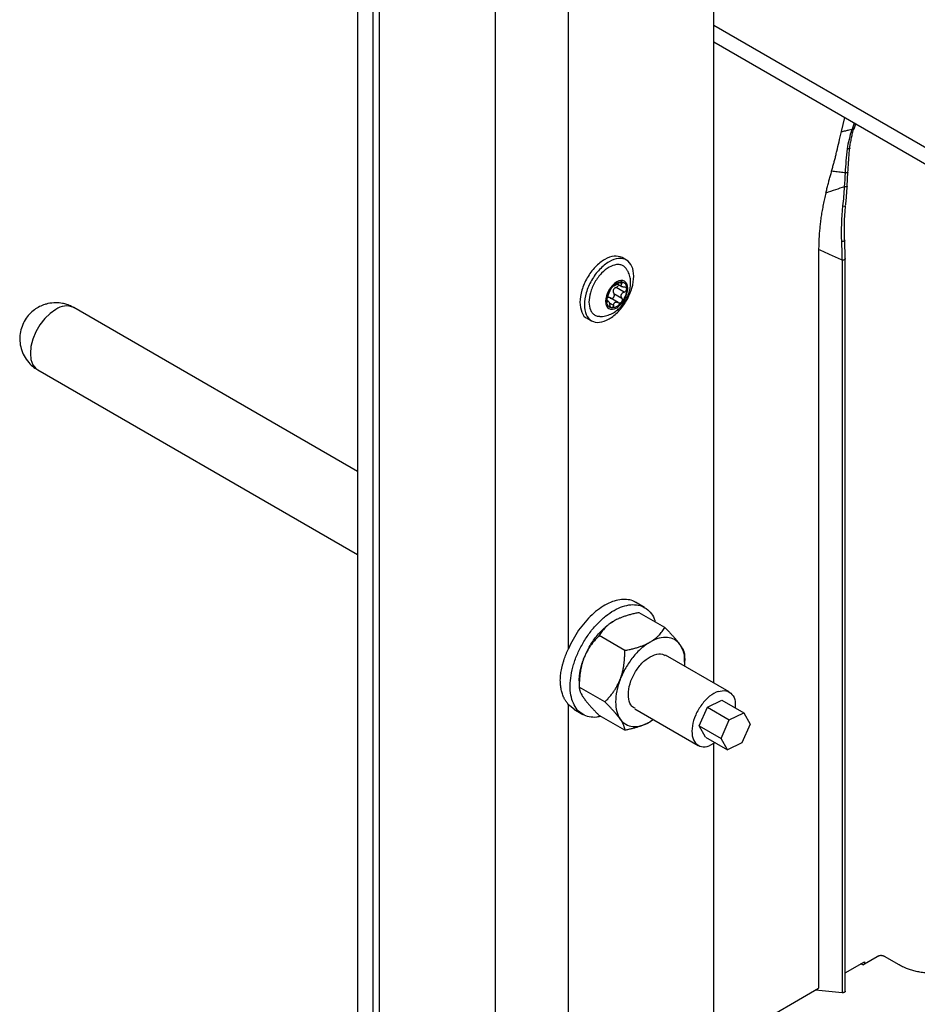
# Model space of a CAD drawing. Header units: millimetres. Extents: x -3787 to 418, y -511 to 3927.
# Tile 47 of 87: x -3686 to -3512, y 2510 to 2702. Entities that reach past the tile are written whole.
import ezdxf

# ---------------------------------------------------------------- set-up
doc = ezdxf.new("R2010")
doc.units = ezdxf.units.MM

msp = doc.modelspace()

# ---------------------------------------------------------------- linework, layer by layer
at = {"color": 7, "linetype": 'Continuous', "lineweight": 25}
for p, q in [((-3616.36, 3411.75), (-3616.36, 2000.77)), ((-3593.74, 1981.99), (-3593.74, 3401.14)), ((-3620.61, 2746.27), (-3620.61, 1966.47)), ((-3617.64, 2744.55), (-3617.64, 1964.76)), ((-3579.59, 2579.23), (-3579.59, 2711.46)), ((-3551.31, 2572.58), (-3551.31, 2703.91)), ((-3551.31, 2700.54), (-3508.18, 2675.64)), ((-3551.31, 2697.27), (-3508.18, 2672.37)), ((-3526.48, 2679.83), (-3525.81, 2682.55)), ((-3524.01, 2680.35), (-3523.69, 2681.33)), ((-3525.34, 2669.22), (-3525.2, 2671.93)), ((-3525.89, 2658.6), (-3525.8, 2655.25)), ((-3530.9, 2656.89), (-3530.9, 2513.22)), ((-3568.27, 2654.83), (-3569.12, 2655.32)), ((-3526.33, 2654.84), (-3526.33, 2512.36)), ((-3525.74, 2512.64), (-3525.74, 2655.12)), ((-3570.8, 2649.77), (-3570.78, 2649.76)), ((-3570.74, 2648.37), (-3569.18, 2647.46)), ((-3568.73, 2648.63), (-3570.29, 2649.53)), ((-3569.96, 2650.14), (-3569.16, 2649.68)), ((-3571.8, 2646.82), (-3572.03, 2646.95)), ((-3569.91, 2646.58), (-3571.48, 2647.49)), ((-3620.61, 2613.74), (-3675.8, 2645.6)), ((-3575.92, 2643.54), (-3575.07, 2643.05)), ((-3682.79, 2633.48), (-3620.61, 2597.57)), ((-3564.75, 2587.27), (-3566.52, 2588.29)), ((-3560.84, 2583.39), (-3565.84, 2586.27)), ((-3568.6, 2578.91), (-3573.59, 2581.8)), ((-3548.31, 2570.85), (-3560.68, 2577.99)), ((-3556.97, 2576.67), (-3556.97, 2577.88)), ((-3577.47, 2573), (-3577.47, 2571.8)), ((-3572.48, 2568.92), (-3577.47, 2571.8)), ((-3579.59, 2436.18), (-3579.59, 2568.4)), ((-3579.59, 2568.4), (-3578.46, 2567.6)), ((-3554.13, 2564.27), (-3552.53, 2567.89)), ((-3552.53, 2567.89), (-3549.71, 2569.27)), ((-3552.53, 2567.89), (-3548.29, 2565.44)), ((-3549.71, 2569.27), (-3545.47, 2566.82)), ((-3578.52, 2567.51), (-3576.75, 2566.49)), ((-3568.6, 2563.4), (-3573.59, 2566.28)), ((-3566.68, 2567.6), (-3554.31, 2560.46)), ((-3548.29, 2565.44), (-3545.47, 2566.82)), ((-3545.47, 2566.82), (-3544.25, 2564.58)), ((-3563.05, 2565.5), (-3563.68, 2565.04)), ((-3554.13, 2564.27), (-3549.89, 2561.83)), ((-3552.91, 2562.03), (-3554.13, 2564.27)), ((-3549.89, 2561.83), (-3548.29, 2565.44)), ((-3544.25, 2564.58), (-3545.84, 2560.96)), ((-3552.91, 2562.03), (-3548.66, 2559.59)), ((-3551.08, 2560.98), (-3552.17, 2560.36)), ((-3551.31, 2429.52), (-3551.31, 2560.85)), ((-3548.66, 2559.59), (-3549.89, 2561.83)), ((-3545.84, 2560.96), (-3548.66, 2559.59)), ((-3525.74, 2516.2), (-3521.96, 2518.38)), ((-3521.96, 2517.97), (-3519.49, 2519.4)), ((-3521.96, 2518.38), (-3521.96, 2517.97)), ((-3515.25, 2517.77), (-3518.07, 2519.4)), ((-3522.32, 2517.77), (-3522.67, 2517.97)), ((-3522.32, 2517.77), (-3521.96, 2517.97)), ((-3551.31, 2501.44), (-3530.9, 2513.22)), ((-3526.33, 2512.36), (-3531.51, 2512.87))]:
    msp.add_line(p, q, dxfattribs=at)
at = {"color": 8, "linetype": 'Continuous', "lineweight": 25}
for p, q in [((-3523.99, 2681.5), (-3524.4, 2680.29)), ((-3569.18, 2650.23), (-3569.53, 2650.43)), ((-3571.62, 2646.52), (-3570.8, 2646.05))]:
    msp.add_line(p, q, dxfattribs=at)
at = {"color": 8, "linetype": 'Continuous', "lineweight": 25, "flags": 128}
for points in [[(-3524.01, 2680.35), (-3524.02, 2680.34), (-3524.05, 2680.3), (-3524.11, 2680.28), (-3524.19, 2680.27), (-3524.29, 2680.28), (-3524.4, 2680.29)], [(-3525.34, 2669.22), (-3525.34, 2669.22), (-3525.36, 2669.18), (-3525.42, 2669.15), (-3525.5, 2669.12), (-3525.6, 2669.1), (-3525.73, 2669.09), (-3525.86, 2669.1)], [(-3525.74, 2655.12), (-3525.74, 2655.1), (-3525.77, 2655.02), (-3525.84, 2654.95), (-3525.94, 2654.89), (-3526.06, 2654.85), (-3526.19, 2654.83), (-3526.33, 2654.84)], [(-3679.3, 2645.25), (-3680.4, 2644.47), (-3681.44, 2643.45), (-3682.38, 2642.22), (-3683.17, 2640.87), (-3683.75, 2639.44), (-3684.12, 2638.02), (-3684.24, 2636.68), (-3684.12, 2635.48), (-3683.75, 2634.48), (-3683.17, 2633.74), (-3682.79, 2633.48)]]:
    msp.add_lwpolyline(points, dxfattribs=at)
at = {"color": 7, "linetype": 'Continuous', "lineweight": 25, "flags": 128}
for points in [[(-3525.26, 2672.01), (-3525.21, 2671.97), (-3525.2, 2671.93), (-3525.22, 2671.89), (-3525.26, 2671.86), (-3525.34, 2671.83), (-3525.44, 2671.81), (-3525.56, 2671.8), (-3525.69, 2671.8)], [(-3525.89, 2658.81), (-3525.85, 2658.75), (-3525.84, 2658.68), (-3525.87, 2658.61), (-3525.93, 2658.55), (-3526.02, 2658.5), (-3526.14, 2658.46), (-3526.27, 2658.43), (-3526.4, 2658.43)], [(-3525.8, 2655.25), (-3525.75, 2655.18), (-3525.74, 2655.12)]]:
    msp.add_lwpolyline(points, dxfattribs=at)
at = {"color": 8, "linetype": 'Continuous', "lineweight": 25}
for centre, radius, start, end in [((-3526.01, 2665.93), 0.584, 254.2555, 307.7343), ((-3677.25, 2642.48), 3.44, 64.9178, 126.3926)]:
    msp.add_arc(centre, radius, start, end, dxfattribs=at)
at = {"color": 7, "linetype": 'Continuous', "lineweight": 25}
for points, knots in [([(-3528.38, 2672.13), (-3528.31, 2672.38), (-3528.16, 2672.89), (-3527.96, 2673.66), (-3527.75, 2674.43), (-3527.56, 2675.21), (-3527.28, 2676.34), (-3526.91, 2677.88), (-3526.63, 2679.16), (-3526.48, 2679.83)], [0, 0, 0, 0, 0.0984242, 0.1976273, 0.2976199, 0.3984125, 0.5000151, 0.7366217, 1, 1, 1, 1]), ([(-3526.48, 2679.83), (-3526.33, 2679.86), (-3526.06, 2679.92), (-3525.55, 2680.02), (-3525, 2680.14), (-3524.59, 2680.25), (-3524.4, 2680.29)], [0, 0, 0, 0, 0.210163, 0.400151, 0.72627, 1, 1, 1, 1]), ([(-3525.3, 2676.46), (-3525.2, 2677.1), (-3525.07, 2677.74), (-3524.77, 2679.02), (-3524.6, 2679.66), (-3524.4, 2680.29)], [0, 0, 0, 0, 0.5, 0.5, 1, 1, 1, 1]), ([(-3524.09, 2680.47), (-3524.14, 2680.31), (-3524.23, 2679.98), (-3524.36, 2679.5), (-3524.47, 2679.04), (-3524.61, 2678.42), (-3524.77, 2677.64), (-3524.87, 2677), (-3524.92, 2676.68)], [0, 0, 0, 0, 0.134091, 0.262125, 0.384097, 0.500004, 0.754612, 1, 1, 1, 1]), ([(-3524.92, 2676.68), (-3524.91, 2676.67), (-3524.89, 2676.66), (-3524.87, 2676.63), (-3524.86, 2676.6), (-3524.86, 2676.58), (-3524.87, 2676.55), (-3524.88, 2676.53), (-3524.92, 2676.5), (-3525.03, 2676.46), (-3525.19, 2676.46), (-3525.3, 2676.46)], [0, 0, 0, 0, 0.068671, 0.139705, 0.212419, 0.286019, 0.359645, 0.432431, 0.503561, 0.640444, 1, 1, 1, 1]), ([(-3524.92, 2676.68), (-3524.95, 2676.38), (-3525, 2675.78), (-3525.08, 2674.86), (-3525.14, 2673.92), (-3525.21, 2672.97), (-3525.24, 2672.33), (-3525.26, 2672.01)], [0, 0, 0, 0, 0.195021, 0.392435, 0.592332, 0.794815, 1, 1, 1, 1]), ([(-3529.5, 2667.87), (-3529.43, 2668.16), (-3529.28, 2668.74), (-3529.06, 2669.6), (-3528.84, 2670.45), (-3528.61, 2671.29), (-3528.45, 2671.85), (-3528.38, 2672.13)], [0, 0, 0, 0, 0.20418, 0.406256, 0.606241, 0.80415, 1, 1, 1, 1]), ([(-3525.69, 2671.8), (-3525.86, 2671.82), (-3526.21, 2671.85), (-3526.74, 2671.91), (-3527.28, 2671.97), (-3527.82, 2672.05), (-3528.19, 2672.1), (-3528.38, 2672.13)], [0, 0, 0, 0, 0.1924286, 0.3885847, 0.5885279, 0.7923149, 1, 1, 1, 1]), ([(-3529.5, 2667.87), (-3529.55, 2667.69), (-3529.64, 2667.32), (-3529.77, 2666.76), (-3529.89, 2666.2), (-3530.01, 2665.64), (-3530.12, 2665.07), (-3530.22, 2664.51), (-3530.32, 2663.95), (-3530.41, 2663.38), (-3530.49, 2662.81), (-3530.58, 2662.08), (-3530.68, 2661.19), (-3530.78, 2660.13), (-3530.85, 2659.06), (-3530.89, 2657.97), (-3530.9, 2657.25), (-3530.9, 2656.89)], [0, 0, 0, 0, 0.048697, 0.097599, 0.14675, 0.196185, 0.245934, 0.296023, 0.346469, 0.397287, 0.448483, 0.50006, 0.595077, 0.69254, 0.792517, 0.895019, 1, 1, 1, 1]), ([(-3525.41, 2669.3), (-3525.42, 2669.1), (-3525.44, 2668.69), (-3525.48, 2668.09), (-3525.53, 2667.47), (-3525.58, 2666.85), (-3525.63, 2666.23), (-3525.67, 2665.81), (-3525.69, 2665.6)], [0, 0, 0, 0, 0.160784, 0.323912, 0.489387, 0.657219, 0.827418, 1, 1, 1, 1]), ([(-3525.85, 2658.64), (-3525.88, 2659.75), (-3525.95, 2661.97), (-3525.75, 2664.3), (-3525.65, 2665.46)], [0, 0, 0, 0, 0.499814, 1, 1, 1, 1]), ([(-3526.33, 2654.84), (-3526.71, 2655), (-3527.48, 2655.34), (-3528.63, 2655.85), (-3529.77, 2656.37), (-3530.52, 2656.72), (-3530.9, 2656.89)], [0, 0, 0, 0, 0.251099, 0.501456, 0.751085, 1, 1, 1, 1]), ([(-3572.52, 2654.98), (-3573.15, 2654.53), (-3574.41, 2653.64), (-3576.01, 2651.43), (-3577.08, 2648.98), (-3577.46, 2646.56), (-3577.05, 2644.69), (-3576.44, 2643.64), (-3575.92, 2643.54), (-3575.92, 2643.54)], [0, 0, 0, 0, 0.166661, 0.333322, 0.499983, 0.666644, 0.833305, 0.999966, 1, 1, 1, 1]), ([(-3571.67, 2654.49), (-3572.3, 2654.13), (-3572.93, 2653.62), (-3574.1, 2652.39), (-3574.63, 2651.67), (-3575.52, 2650.13), (-3575.87, 2649.31), (-3576.36, 2647.69), (-3576.48, 2646.89), (-3576.48, 2645.44), (-3576.36, 2644.78), (-3575.87, 2643.72), (-3575.52, 2643.31), (-3574.63, 2642.79), (-3574.1, 2642.69), (-3572.93, 2642.8), (-3572.3, 2643.02), (-3571.67, 2643.39)], [0, 0, 0, 0, 0.125, 0.125, 0.25, 0.25, 0.375, 0.375, 0.5, 0.5, 0.625, 0.625, 0.75, 0.75, 0.875, 0.875, 1, 1, 1, 1]), ([(-3569.12, 2655.32), (-3569.62, 2655.5), (-3570.61, 2655.86), (-3571.89, 2655.27), (-3572.52, 2654.98)], [0, 0, 0, 0, 0.499949, 1, 1, 1, 1]), ([(-3571.67, 2643.39), (-3571.04, 2643.75), (-3570.41, 2644.26), (-3569.25, 2645.48), (-3568.72, 2646.2), (-3567.83, 2647.75), (-3567.47, 2648.57), (-3566.99, 2650.19), (-3566.87, 2650.99), (-3566.87, 2652.44), (-3566.99, 2653.09), (-3567.47, 2654.16), (-3567.83, 2654.57), (-3568.72, 2655.08), (-3569.25, 2655.19), (-3570.41, 2655.07), (-3571.04, 2654.85), (-3571.67, 2654.49)], [0, 0, 0, 0, 0.125, 0.125, 0.25, 0.25, 0.375, 0.375, 0.5, 0.5, 0.625, 0.625, 0.75, 0.75, 0.875, 0.875, 1, 1, 1, 1]), ([(-3571.67, 2653.45), (-3572.16, 2653.1), (-3572.92, 2652.57), (-3573.83, 2651.49), (-3574.45, 2650.54), (-3574.96, 2649.53), (-3575.43, 2648.21), (-3575.67, 2646.63), (-3575.43, 2645.33), (-3574.96, 2644.55), (-3574.45, 2644.13), (-3573.97, 2643.92), (-3573.65, 2643.93), (-3573.57, 2643.93)], [0, 0, 0, 0, 0.142951, 0.219904, 0.2984901, 0.3770761, 0.4540292, 0.5969801, 0.7399311, 0.8168841, 0.8954702, 0.9740563, 1, 1, 1, 1]), ([(-3568.28, 2653.09), (-3568.32, 2653.16), (-3568.48, 2653.44), (-3568.9, 2653.75), (-3569.52, 2653.98), (-3570.43, 2654.01), (-3571.18, 2653.67), (-3571.67, 2653.45)], [0, 0, 0, 0, 0.065426, 0.260199, 0.454973, 0.645699, 1, 1, 1, 1]), ([(-3568.42, 2647.06), (-3568.21, 2647.47), (-3567.91, 2648.05), (-3567.64, 2648.96), (-3567.49, 2649.75), (-3567.45, 2650.7), (-3567.6, 2651.67), (-3567.87, 2652.5), (-3568.18, 2652.93), (-3568.29, 2653.08)], [0, 0, 0, 0, 0.2125237, 0.2982443, 0.4408511, 0.5890847, 0.7476926, 0.9114877, 1, 1, 1, 1]), ([(-3570.19, 2650.58), (-3571.38, 2649.89), (-3572.35, 2648.21), (-3572.35, 2645.45), (-3571.38, 2644.89), (-3570.19, 2645.58)], [0, 0, 0, 0, 0.5, 0.5, 1, 1, 1, 1]), ([(-3571.16, 2649.47), (-3571.13, 2649.51), (-3571.08, 2649.58), (-3570.98, 2649.68), (-3570.89, 2649.78), (-3570.79, 2649.88), (-3570.67, 2649.99), (-3570.53, 2650.11), (-3570.36, 2650.23), (-3570.25, 2650.3), (-3570.19, 2650.33)], [0, 0, 0, 0, 0.100225, 0.200067, 0.299801, 0.399704, 0.500049, 0.666829, 0.833053, 1, 1, 1, 1]), ([(-3569.9, 2650.3), (-3569.92, 2650.27), (-3569.97, 2650.23), (-3570.05, 2650.18), (-3570.13, 2650.13), (-3570.21, 2650.07), (-3570.31, 2650.01), (-3570.41, 2649.94), (-3570.47, 2649.91), (-3570.5, 2649.89)], [0, 0, 0, 0, 0.1394401, 0.2692395, 0.3895717, 0.5006551, 0.6749496, 0.8407894, 1, 1, 1, 1]), ([(-3570.19, 2645.58), (-3569.61, 2645.91), (-3569.06, 2646.49), (-3568.25, 2647.9), (-3568.02, 2648.67), (-3568.02, 2649.99), (-3568.25, 2650.5), (-3569.06, 2650.96), (-3569.61, 2650.91), (-3570.19, 2650.58)], [0, 0, 0, 0, 0.25, 0.25, 0.5, 0.5, 0.75, 0.75, 1, 1, 1, 1]), ([(-3570.19, 2650.33), (-3570.15, 2650.35), (-3570.09, 2650.39), (-3569.98, 2650.44), (-3569.88, 2650.48), (-3569.78, 2650.52), (-3569.66, 2650.56), (-3569.52, 2650.59), (-3569.36, 2650.6), (-3569.26, 2650.6), (-3569.21, 2650.6)], [0, 0, 0, 0, 0.100225, 0.200067, 0.2998013, 0.3997037, 0.5000488, 0.6668291, 0.8330528, 1, 1, 1, 1]), ([(-3569.45, 2650.55), (-3569.47, 2650.55), (-3569.5, 2650.53), (-3569.56, 2650.51), (-3569.61, 2650.48), (-3569.69, 2650.44), (-3569.79, 2650.38), (-3569.86, 2650.32), (-3569.9, 2650.3)], [0, 0, 0, 0, 0.115084, 0.230621, 0.347395, 0.466183, 0.733228, 1, 1, 1, 1]), ([(-3569.21, 2650.6), (-3569.23, 2650.6), (-3569.26, 2650.6), (-3569.32, 2650.59), (-3569.38, 2650.58), (-3569.43, 2650.56), (-3569.45, 2650.55)], [0, 0, 0, 0, 0.248811, 0.496533, 0.745985, 1, 1, 1, 1]), ([(-3568.73, 2649.59), (-3568.76, 2649.59), (-3568.82, 2649.59), (-3568.91, 2649.6), (-3568.99, 2649.61), (-3569.08, 2649.64), (-3569.19, 2649.69), (-3569.28, 2649.78), (-3569.32, 2649.88), (-3569.32, 2649.99), (-3569.27, 2650.11), (-3569.21, 2650.19), (-3569.18, 2650.23)], [0, 0, 0, 0, 0.069648, 0.134488, 0.194606, 0.250112, 0.378893, 0.49918, 0.619982, 0.749324, 0.865167, 1, 1, 1, 1]), ([(-3569.21, 2650.6), (-3569.18, 2650.59), (-3569.13, 2650.59), (-3569.04, 2650.57), (-3568.96, 2650.54), (-3568.89, 2650.51), (-3568.78, 2650.46), (-3568.64, 2650.36), (-3568.49, 2650.19), (-3568.38, 2649.99), (-3568.31, 2649.78), (-3568.26, 2649.58), (-3568.24, 2649.4), (-3568.24, 2649.27), (-3568.24, 2649.21)], [0, 0, 0, 0, 0.049249, 0.098316, 0.147332, 0.196427, 0.245731, 0.372789, 0.500023, 0.627081, 0.754315, 0.836273, 0.917965, 1, 1, 1, 1]), ([(-3569.18, 2650.23), (-3569.17, 2650.25), (-3569.14, 2650.28), (-3569.11, 2650.34), (-3569.09, 2650.39), (-3569.07, 2650.43), (-3569.07, 2650.48), (-3569.09, 2650.54), (-3569.13, 2650.58), (-3569.19, 2650.59), (-3569.21, 2650.6)], [0, 0, 0, 0, 0.102247, 0.202107, 0.300825, 0.399709, 0.50007, 0.670267, 0.834894, 1, 1, 1, 1]), ([(-3572.14, 2646.95), (-3572.14, 2646.99), (-3572.14, 2647.07), (-3572.13, 2647.19), (-3572.12, 2647.31), (-3572.1, 2647.44), (-3572.06, 2647.63), (-3572, 2647.9), (-3571.88, 2648.23), (-3571.74, 2648.57), (-3571.59, 2648.85), (-3571.44, 2649.09), (-3571.31, 2649.29), (-3571.21, 2649.41), (-3571.16, 2649.47)], [0, 0, 0, 0, 0.049249, 0.098316, 0.147332, 0.196427, 0.245731, 0.372789, 0.500023, 0.627081, 0.754315, 0.836273, 0.917965, 1, 1, 1, 1]), ([(-3571.52, 2648.88), (-3571.52, 2648.87), (-3571.53, 2648.84), (-3571.55, 2648.79), (-3571.58, 2648.73), (-3571.61, 2648.65), (-3571.66, 2648.54), (-3571.72, 2648.37), (-3571.79, 2648.2), (-3571.85, 2648.02), (-3571.91, 2647.86), (-3571.95, 2647.76), (-3571.97, 2647.71)], [0, 0, 0, 0, 0.069648, 0.134488, 0.194606, 0.250112, 0.378893, 0.49918, 0.619982, 0.749324, 0.865167, 1, 1, 1, 1]), ([(-3571.16, 2649.47), (-3571.18, 2649.45), (-3571.21, 2649.41), (-3571.25, 2649.36), (-3571.29, 2649.3), (-3571.33, 2649.24), (-3571.36, 2649.19), (-3571.41, 2649.11), (-3571.45, 2649.03), (-3571.49, 2648.94), (-3571.51, 2648.9), (-3571.52, 2648.88)], [0, 0, 0, 0, 0.083058, 0.165265, 0.247352, 0.330072, 0.414184, 0.50043, 0.666593, 0.831108, 1, 1, 1, 1]), ([(-3571.46, 2647.47), (-3571.44, 2647.46), (-3571.4, 2647.44), (-3571.34, 2647.42), (-3571.28, 2647.4), (-3571.22, 2647.39), (-3571.16, 2647.39), (-3571.06, 2647.4), (-3570.92, 2647.45), (-3570.76, 2647.59), (-3570.66, 2647.77), (-3570.63, 2647.96), (-3570.64, 2648.11), (-3570.67, 2648.25), (-3570.72, 2648.32), (-3570.74, 2648.37)], [0, 0, 0, 0, 0.046104, 0.090461, 0.133101, 0.17406, 0.213378, 0.2511, 0.37874, 0.501011, 0.622894, 0.750225, 0.826862, 0.910022, 1, 1, 1, 1]), ([(-3570.98, 2649.67), (-3570.99, 2649.66), (-3571.02, 2649.63), (-3571.07, 2649.58), (-3571.12, 2649.53), (-3571.15, 2649.49), (-3571.16, 2649.47)], [0, 0, 0, 0, 0.254015, 0.503467, 0.751189, 1, 1, 1, 1]), ([(-3570.8, 2649.77), (-3570.8, 2649.77), (-3570.81, 2649.78), (-3570.83, 2649.78), (-3570.84, 2649.77), (-3570.87, 2649.76), (-3570.92, 2649.73), (-3570.96, 2649.69), (-3570.98, 2649.67)], [0, 0, 0, 0, 0.13406, 0.267042, 0.400106, 0.53445, 0.769681, 1, 1, 1, 1]), ([(-3570.29, 2649.53), (-3570.32, 2649.52), (-3570.38, 2649.5), (-3570.47, 2649.45), (-3570.55, 2649.4), (-3570.64, 2649.33), (-3570.75, 2649.22), (-3570.84, 2649.05), (-3570.88, 2648.88), (-3570.88, 2648.7), (-3570.83, 2648.52), (-3570.77, 2648.42), (-3570.74, 2648.37)], [0, 0, 0, 0, 0.069648, 0.134488, 0.194606, 0.250112, 0.378893, 0.49918, 0.619982, 0.749324, 0.865167, 1, 1, 1, 1]), ([(-3570.5, 2649.89), (-3570.52, 2649.88), (-3570.55, 2649.86), (-3570.59, 2649.84), (-3570.64, 2649.82), (-3570.68, 2649.8), (-3570.72, 2649.78), (-3570.77, 2649.76), (-3570.79, 2649.77), (-3570.8, 2649.77)], [0, 0, 0, 0, 0.094967, 0.192047, 0.291667, 0.394222, 0.500073, 0.731133, 1, 1, 1, 1]), ([(-3569.81, 2650.06), (-3569.81, 2650.02), (-3569.83, 2649.92), (-3569.93, 2649.76), (-3570.09, 2649.62), (-3570.22, 2649.56), (-3570.29, 2649.53)], [0, 0, 0, 0, 0.184596, 0.460065, 0.713817, 1, 1, 1, 1]), ([(-3569.18, 2647.46), (-3569.2, 2647.49), (-3569.23, 2647.55), (-3569.27, 2647.63), (-3569.29, 2647.71), (-3569.32, 2647.83), (-3569.32, 2647.97), (-3569.28, 2648.15), (-3569.19, 2648.31), (-3569.06, 2648.45), (-3568.91, 2648.56), (-3568.79, 2648.61), (-3568.73, 2648.63)], [0, 0, 0, 0, 0.069648, 0.134488, 0.194606, 0.250112, 0.378893, 0.49918, 0.619982, 0.749324, 0.865167, 1, 1, 1, 1]), ([(-3568.24, 2649.21), (-3568.24, 2649.17), (-3568.24, 2649.09), (-3568.25, 2648.97), (-3568.26, 2648.85), (-3568.28, 2648.72), (-3568.31, 2648.53), (-3568.38, 2648.27), (-3568.49, 2647.93), (-3568.64, 2647.6), (-3568.79, 2647.31), (-3568.94, 2647.07), (-3569.07, 2646.88), (-3569.17, 2646.75), (-3569.21, 2646.69)], [0, 0, 0, 0, 0.049249, 0.098316, 0.147332, 0.196427, 0.245731, 0.372789, 0.500023, 0.627081, 0.754315, 0.836273, 0.917965, 1, 1, 1, 1]), ([(-3568.24, 2649.21), (-3568.24, 2649.23), (-3568.24, 2649.26), (-3568.25, 2649.32), (-3568.27, 2649.37), (-3568.3, 2649.41), (-3568.34, 2649.45), (-3568.39, 2649.5), (-3568.48, 2649.55), (-3568.6, 2649.58), (-3568.68, 2649.59), (-3568.73, 2649.59)], [0, 0, 0, 0, 0.083058, 0.165265, 0.247352, 0.330072, 0.414184, 0.50043, 0.666593, 0.831108, 1, 1, 1, 1]), ([(-3568.73, 2648.63), (-3568.7, 2648.64), (-3568.65, 2648.66), (-3568.57, 2648.7), (-3568.5, 2648.75), (-3568.44, 2648.8), (-3568.37, 2648.88), (-3568.3, 2648.97), (-3568.25, 2649.09), (-3568.24, 2649.17), (-3568.24, 2649.21)], [0, 0, 0, 0, 0.102247, 0.202107, 0.300825, 0.399709, 0.50007, 0.670267, 0.834894, 1, 1, 1, 1]), ([(-3679.3, 2646.54), (-3679.81, 2646.51), (-3680.53, 2646.46), (-3681.58, 2646.17), (-3682.49, 2645.8), (-3683.5, 2645.18), (-3684.46, 2644.32), (-3685.29, 2643.24), (-3685.91, 2641.96), (-3686.27, 2640.56), (-3686.33, 2639.08), (-3686.08, 2637.59), (-3685.5, 2636.17), (-3684.63, 2634.94), (-3683.7, 2634.03), (-3683.04, 2633.65), (-3682.78, 2633.5)], [0, 0, 0, 0, 0.083415, 0.118763, 0.178501, 0.242947, 0.313471, 0.387973, 0.465171, 0.544206, 0.624617, 0.706265, 0.789354, 0.874642, 0.950827, 1, 1, 1, 1]), ([(-3675.81, 2645.58), (-3675.94, 2645.66), (-3676.35, 2645.92), (-3677.09, 2646.2), (-3678.12, 2646.48), (-3678.86, 2646.52), (-3679.3, 2646.54)], [0, 0, 0, 0, 0.125139, 0.397056, 0.644691, 1, 1, 1, 1]), ([(-3573.58, 2643.92), (-3573.55, 2643.91), (-3573.15, 2643.83), (-3572.36, 2643.96), (-3571.3, 2644.29), (-3570.42, 2644.81), (-3569.72, 2645.38), (-3569.04, 2646.09), (-3568.66, 2646.69), (-3568.42, 2647.06)], [0, 0, 0, 0, 0.01503, 0.19182, 0.3726, 0.545057, 0.675358, 0.797167, 1, 1, 1, 1]), ([(-3571.97, 2647.71), (-3571.98, 2647.69), (-3572, 2647.65), (-3572.02, 2647.58), (-3572.04, 2647.51), (-3572.07, 2647.43), (-3572.09, 2647.33), (-3572.12, 2647.21), (-3572.14, 2647.07), (-3572.14, 2646.99), (-3572.14, 2646.95)], [0, 0, 0, 0, 0.102247, 0.202107, 0.300825, 0.399709, 0.50007, 0.670267, 0.834894, 1, 1, 1, 1]), ([(-3571.16, 2645.57), (-3571.19, 2645.57), (-3571.25, 2645.58), (-3571.33, 2645.59), (-3571.41, 2645.62), (-3571.49, 2645.65), (-3571.6, 2645.71), (-3571.74, 2645.81), (-3571.88, 2645.97), (-3572, 2646.18), (-3572.07, 2646.38), (-3572.11, 2646.58), (-3572.14, 2646.76), (-3572.14, 2646.89), (-3572.14, 2646.95)], [0, 0, 0, 0, 0.049249, 0.098316, 0.147332, 0.196427, 0.245731, 0.372789, 0.500023, 0.627081, 0.754315, 0.836273, 0.917965, 1, 1, 1, 1]), ([(-3572.14, 2646.95), (-3572.14, 2646.94), (-3572.14, 2646.9), (-3572.13, 2646.85), (-3572.13, 2646.81), (-3572.12, 2646.77), (-3572.1, 2646.74), (-3572.08, 2646.72), (-3572.05, 2646.7), (-3572.01, 2646.71), (-3571.98, 2646.74), (-3571.97, 2646.76)], [0, 0, 0, 0, 0.083058, 0.165265, 0.247352, 0.330072, 0.414184, 0.50043, 0.666593, 0.831108, 1, 1, 1, 1]), ([(-3571.46, 2647.47), (-3571.48, 2647.49), (-3571.53, 2647.52), (-3571.61, 2647.55), (-3571.69, 2647.57), (-3571.77, 2647.59), (-3571.87, 2647.59), (-3571.97, 2647.57), (-3572.03, 2647.54), (-3572.06, 2647.53)], [0, 0, 0, 0, 0.13944, 0.269239, 0.389572, 0.500655, 0.67495, 0.840789, 1, 1, 1, 1]), ([(-3571.97, 2646.76), (-3571.96, 2646.77), (-3571.94, 2646.8), (-3571.91, 2646.82), (-3571.88, 2646.83), (-3571.84, 2646.84), (-3571.79, 2646.82), (-3571.72, 2646.74), (-3571.66, 2646.63), (-3571.6, 2646.48), (-3571.55, 2646.31), (-3571.53, 2646.18), (-3571.52, 2646.11)], [0, 0, 0, 0, 0.0696477, 0.1344877, 0.1946062, 0.2501117, 0.3788928, 0.4991802, 0.6199818, 0.7493243, 0.865167, 1, 1, 1, 1]), ([(-3569.21, 2646.69), (-3569.24, 2646.66), (-3569.3, 2646.58), (-3569.39, 2646.48), (-3569.48, 2646.38), (-3569.58, 2646.29), (-3569.73, 2646.16), (-3569.93, 2645.99), (-3570.19, 2645.82), (-3570.45, 2645.69), (-3570.67, 2645.61), (-3570.86, 2645.57), (-3571.02, 2645.56), (-3571.12, 2645.56), (-3571.16, 2645.57)], [0, 0, 0, 0, 0.049249, 0.098316, 0.1473316, 0.1964266, 0.2457313, 0.3727891, 0.5000232, 0.627081, 0.7543151, 0.8362725, 0.9179651, 1, 1, 1, 1]), ([(-3570.8, 2646.05), (-3570.8, 2646.08), (-3570.79, 2646.15), (-3570.77, 2646.24), (-3570.74, 2646.32), (-3570.7, 2646.4), (-3570.65, 2646.49), (-3570.58, 2646.57), (-3570.53, 2646.61), (-3570.5, 2646.63)], [0, 0, 0, 0, 0.1394401, 0.2692395, 0.3895717, 0.5006551, 0.6749496, 0.8407894, 1, 1, 1, 1]), ([(-3570.5, 2646.63), (-3570.48, 2646.64), (-3570.45, 2646.65), (-3570.39, 2646.67), (-3570.33, 2646.69), (-3570.27, 2646.69), (-3570.17, 2646.68), (-3570.05, 2646.66), (-3569.95, 2646.6), (-3569.9, 2646.57)], [0, 0, 0, 0, 0.094967, 0.192047, 0.291667, 0.394222, 0.500073, 0.731133, 1, 1, 1, 1]), ([(-3569.9, 2646.57), (-3569.87, 2646.56), (-3569.83, 2646.54), (-3569.76, 2646.51), (-3569.69, 2646.49), (-3569.62, 2646.49), (-3569.53, 2646.5), (-3569.42, 2646.53), (-3569.3, 2646.59), (-3569.24, 2646.66), (-3569.21, 2646.69)], [0, 0, 0, 0, 0.102247, 0.202107, 0.300825, 0.399708, 0.500069, 0.670266, 0.834893, 1, 1, 1, 1]), ([(-3569.21, 2646.69), (-3569.2, 2646.71), (-3569.17, 2646.75), (-3569.14, 2646.81), (-3569.11, 2646.87), (-3569.09, 2646.94), (-3569.08, 2647.01), (-3569.07, 2647.1), (-3569.08, 2647.22), (-3569.11, 2647.35), (-3569.16, 2647.43), (-3569.18, 2647.46)], [0, 0, 0, 0, 0.083058, 0.1652653, 0.2473517, 0.3300716, 0.4141835, 0.5004296, 0.6665928, 0.8311085, 1, 1, 1, 1]), ([(-3571.16, 2645.57), (-3571.18, 2645.57), (-3571.21, 2645.57), (-3571.25, 2645.59), (-3571.29, 2645.61), (-3571.33, 2645.65), (-3571.36, 2645.69), (-3571.41, 2645.75), (-3571.45, 2645.84), (-3571.49, 2645.97), (-3571.51, 2646.06), (-3571.52, 2646.11)], [0, 0, 0, 0, 0.080783, 0.162359, 0.244941, 0.328733, 0.413933, 0.500725, 0.653903, 0.820129, 1, 1, 1, 1]), ([(-3570.8, 2646.05), (-3570.81, 2646.03), (-3570.81, 2645.98), (-3570.83, 2645.91), (-3570.85, 2645.85), (-3570.87, 2645.79), (-3570.9, 2645.74), (-3570.94, 2645.68), (-3571, 2645.62), (-3571.08, 2645.57), (-3571.14, 2645.57), (-3571.16, 2645.57)], [0, 0, 0, 0, 0.0918649, 0.1802507, 0.2652197, 0.3468419, 0.4251964, 0.5003727, 0.6719696, 0.8379775, 1, 1, 1, 1]), ([(-3566.54, 2588.26), (-3566.63, 2588.32), (-3567.04, 2588.62), (-3567.95, 2588.83), (-3569.24, 2588.89), (-3570.64, 2588.59), (-3572.1, 2587.98), (-3573.56, 2587.07), (-3575, 2585.89), (-3576.37, 2584.47), (-3577.61, 2582.86), (-3578.72, 2581.1), (-3579.3, 2579.85), (-3579.59, 2579.23)], [0, 0, 0, 0, 0.025619, 0.123057, 0.220495, 0.317933, 0.415371, 0.51281, 0.610248, 0.707686, 0.805124, 0.902562, 1, 1, 1, 1]), ([(-3579.06, 2574.07), (-3578.92, 2574.77), (-3578.63, 2576.18), (-3577.81, 2578.34), (-3576.75, 2580.45), (-3575.44, 2582.41), (-3573.96, 2584.17), (-3572.35, 2585.64), (-3570.69, 2586.78), (-3569.02, 2587.53), (-3567.42, 2587.88), (-3565.96, 2587.8), (-3564.67, 2587.31), (-3563.63, 2586.4), (-3562.96, 2585.43), (-3562.76, 2584.68), (-3562.7, 2584.46)], [0, 0, 0, 0, 0.074608, 0.149216, 0.223824, 0.298431, 0.373039, 0.447647, 0.522255, 0.596863, 0.671471, 0.746078, 0.820686, 0.895294, 0.969902, 1, 1, 1, 1]), ([(-3565.84, 2586.27), (-3565.97, 2586.25), (-3566.25, 2586.19), (-3566.65, 2586.11), (-3567.03, 2586.02), (-3567.41, 2585.93), (-3567.77, 2585.83), (-3568.13, 2585.73), (-3568.57, 2585.59), (-3569.09, 2585.41), (-3569.62, 2585.2), (-3570.05, 2585), (-3570.42, 2584.83), (-3570.64, 2584.7), (-3570.75, 2584.64)], [0, 0, 0, 0, 0.075954, 0.15025, 0.223017, 0.294394, 0.364535, 0.433606, 0.501788, 0.62778, 0.751437, 0.834899, 0.917554, 1, 1, 1, 1]), ([(-3576.57, 2577.4), (-3576.54, 2577.49), (-3576.46, 2577.68), (-3576.34, 2577.95), (-3576.22, 2578.23), (-3576.09, 2578.5), (-3575.96, 2578.78), (-3575.82, 2579.05), (-3575.68, 2579.32), (-3575.37, 2579.86), (-3574.87, 2580.67), (-3574.12, 2581.67), (-3573.32, 2582.59), (-3572.61, 2583.27), (-3572.04, 2583.75), (-3571.62, 2584.08), (-3571.19, 2584.38), (-3570.9, 2584.55), (-3570.75, 2584.64)], [0, 0, 0, 0, 0.030823, 0.061552, 0.092219, 0.122855, 0.153494, 0.184165, 0.214902, 0.245736, 0.37285, 0.500016, 0.62713, 0.754295, 0.81584, 0.877135, 0.938436, 1, 1, 1, 1]), ([(-3570.75, 2584.64), (-3570.82, 2584.6), (-3570.96, 2584.52), (-3571.15, 2584.39), (-3571.34, 2584.27), (-3571.52, 2584.14), (-3571.78, 2583.94), (-3572.11, 2583.67), (-3572.47, 2583.32), (-3572.79, 2582.96), (-3573.08, 2582.59), (-3573.35, 2582.2), (-3573.51, 2581.93), (-3573.59, 2581.8)], [0, 0, 0, 0, 0.050324, 0.100597, 0.150956, 0.201537, 0.252473, 0.375657, 0.501384, 0.62054, 0.742805, 0.869044, 1, 1, 1, 1]), ([(-3563.68, 2580.55), (-3563.62, 2580.59), (-3563.49, 2580.67), (-3563.3, 2580.79), (-3563.11, 2580.91), (-3562.94, 2581.04), (-3562.67, 2581.23), (-3562.34, 2581.51), (-3561.97, 2581.87), (-3561.65, 2582.23), (-3561.36, 2582.6), (-3561.09, 2582.99), (-3560.93, 2583.26), (-3560.84, 2583.39)], [0, 0, 0, 0, 0.048847, 0.097698, 0.146681, 0.195921, 0.245541, 0.372283, 0.501379, 0.620543, 0.742811, 0.869049, 1, 1, 1, 1]), ([(-3560.84, 2583.39), (-3560.75, 2583.3), (-3560.57, 2583.12), (-3560.31, 2582.85), (-3560.06, 2582.59), (-3559.82, 2582.34), (-3559.59, 2582.09), (-3559.37, 2581.86), (-3559.09, 2581.55), (-3558.77, 2581.19), (-3558.47, 2580.82), (-3558.22, 2580.52), (-3558.03, 2580.27), (-3557.92, 2580.11), (-3557.87, 2580.03)], [0, 0, 0, 0, 0.0757667, 0.1498833, 0.2224763, 0.2936847, 0.3636606, 0.4325695, 0.5005897, 0.6291735, 0.7554365, 0.8375863, 0.9189166, 1, 1, 1, 1]), ([(-3573.59, 2581.8), (-3573.68, 2581.7), (-3573.87, 2581.52), (-3574.13, 2581.24), (-3574.38, 2580.96), (-3574.62, 2580.67), (-3574.85, 2580.39), (-3575.08, 2580.1), (-3575.35, 2579.72), (-3575.66, 2579.24), (-3575.96, 2578.72), (-3576.21, 2578.24), (-3576.4, 2577.83), (-3576.51, 2577.54), (-3576.57, 2577.4)], [0, 0, 0, 0, 0.075954, 0.15025, 0.223017, 0.294394, 0.364535, 0.433606, 0.501788, 0.62778, 0.751437, 0.834899, 0.917554, 1, 1, 1, 1]), ([(-3557.87, 2580.03), (-3558.16, 2580.45), (-3558.52, 2580.78), (-3559.35, 2581.26), (-3559.82, 2581.41), (-3560.83, 2581.5), (-3561.38, 2581.44), (-3562.51, 2581.14), (-3563.1, 2580.89), (-3563.68, 2580.55)], [0, 0, 0, 0, 0.25, 0.25, 0.5, 0.5, 0.75, 0.75, 1, 1, 1, 1]), ([(-3568.6, 2578.91), (-3568.46, 2578.94), (-3568.19, 2578.99), (-3567.79, 2579.08), (-3567.4, 2579.17), (-3567.03, 2579.26), (-3566.66, 2579.36), (-3566.31, 2579.46), (-3565.86, 2579.6), (-3565.33, 2579.78), (-3564.8, 2579.99), (-3564.37, 2580.19), (-3564.02, 2580.37), (-3563.79, 2580.49), (-3563.68, 2580.55)], [0, 0, 0, 0, 0.075958, 0.150258, 0.223026, 0.294404, 0.364543, 0.433612, 0.50179, 0.630049, 0.756002, 0.837959, 0.919102, 1, 1, 1, 1]), ([(-3563.68, 2580.55), (-3564.27, 2580.21), (-3564.86, 2579.79), (-3565.99, 2578.78), (-3566.53, 2578.21), (-3567.04, 2577.58)], [0, 0, 0, 0, 0.5, 0.5, 1, 1, 1, 1]), ([(-3557.87, 2580.03), (-3557.62, 2579.57), (-3557.12, 2578.63), (-3556.89, 2577.14), (-3557.02, 2576.16), (-3557.05, 2575.89)], [0, 0, 0, 0, 0.422944, 0.845888, 1, 1, 1, 1]), ([(-3557.87, 2580.03), (-3557.83, 2579.99), (-3557.77, 2579.89), (-3557.68, 2579.76), (-3557.59, 2579.63), (-3557.52, 2579.5), (-3557.41, 2579.31), (-3557.28, 2579.06), (-3557.15, 2578.78), (-3557.07, 2578.53), (-3557.01, 2578.3), (-3556.97, 2578.08), (-3556.97, 2577.94), (-3556.97, 2577.87)], [0, 0, 0, 0, 0.04868, 0.097365, 0.14618, 0.195249, 0.244695, 0.370973, 0.499581, 0.619161, 0.74186, 0.868556, 1, 1, 1, 1]), ([(-3580.94, 2575.15), (-3580.92, 2575.25), (-3580.88, 2575.43), (-3580.82, 2575.72), (-3580.75, 2576), (-3580.67, 2576.29), (-3580.59, 2576.58), (-3580.5, 2576.87), (-3580.38, 2577.24), (-3580.22, 2577.68), (-3580.02, 2578.19), (-3579.82, 2578.71), (-3579.67, 2579.06), (-3579.59, 2579.23)], [0, 0, 0, 0, 0.071037, 0.142013, 0.212981, 0.283992, 0.355099, 0.426354, 0.497808, 0.623726, 0.749209, 0.874539, 1, 1, 1, 1]), ([(-3569.5, 2573.32), (-3569.47, 2573.4), (-3569.4, 2573.57), (-3569.31, 2573.83), (-3569.23, 2574.1), (-3569.15, 2574.36), (-3569.04, 2574.78), (-3568.91, 2575.34), (-3568.79, 2576.05), (-3568.7, 2576.75), (-3568.64, 2577.45), (-3568.61, 2578.17), (-3568.6, 2578.66), (-3568.6, 2578.91)], [0, 0, 0, 0, 0.048847, 0.097698, 0.146681, 0.195921, 0.245541, 0.372283, 0.501379, 0.620543, 0.742811, 0.869049, 1, 1, 1, 1]), ([(-3567.04, 2577.58), (-3567.55, 2576.94), (-3568.02, 2576.26), (-3568.85, 2574.82), (-3569.21, 2574.07), (-3569.5, 2573.32)], [0, 0, 0, 0, 0.5, 0.5, 1, 1, 1, 1]), ([(-3566.62, 2567.7), (-3566.84, 2567.8), (-3567.47, 2568.09), (-3567.94, 2569.41), (-3567.95, 2571.35), (-3567.28, 2573.55), (-3566.08, 2575.61), (-3564.49, 2577.3), (-3563.38, 2577.83), (-3562.82, 2578.09)], [0, 0, 0, 0, 0.0797811, 0.2331509, 0.3865207, 0.5398905, 0.6932604, 0.8466302, 1, 1, 1, 1]), ([(-3562.82, 2578.09), (-3562.27, 2578.23), (-3561.46, 2578.43), (-3560.92, 2578.03), (-3560.74, 2577.89)], [0, 0, 0, 0, 0.675761, 1, 1, 1, 1]), ([(-3576.57, 2577.4), (-3576.61, 2577.31), (-3576.67, 2577.13), (-3576.76, 2576.87), (-3576.85, 2576.6), (-3576.93, 2576.32), (-3577.04, 2575.91), (-3577.17, 2575.35), (-3577.28, 2574.66), (-3577.37, 2573.96), (-3577.43, 2573.26), (-3577.47, 2572.54), (-3577.47, 2572.05), (-3577.47, 2571.8)], [0, 0, 0, 0, 0.050324, 0.100597, 0.150956, 0.201537, 0.252473, 0.375657, 0.501384, 0.62054, 0.742805, 0.869044, 1, 1, 1, 1]), ([(-3577.47, 2573), (-3577.47, 2573.09), (-3577.47, 2573.26), (-3577.46, 2573.53), (-3577.44, 2573.79), (-3577.41, 2574.06), (-3577.38, 2574.34), (-3577.34, 2574.62), (-3577.29, 2574.9), (-3577.22, 2575.27), (-3577.11, 2575.73), (-3576.96, 2576.28), (-3576.78, 2576.84), (-3576.64, 2577.21), (-3576.57, 2577.4)], [0, 0, 0, 0, 0.063819, 0.127432, 0.19091, 0.254323, 0.317742, 0.381239, 0.444884, 0.508748, 0.631798, 0.754349, 0.876912, 1, 1, 1, 1]), ([(-3579.59, 2568.4), (-3579.64, 2568.45), (-3579.72, 2568.56), (-3579.85, 2568.72), (-3579.97, 2568.9), (-3580.09, 2569.08), (-3580.21, 2569.27), (-3580.32, 2569.47), (-3580.51, 2569.85), (-3580.75, 2570.44), (-3580.98, 2571.29), (-3581.12, 2572.19), (-3581.16, 2572.98), (-3581.14, 2573.63), (-3581.1, 2574.13), (-3581.03, 2574.64), (-3580.97, 2574.98), (-3580.94, 2575.15)], [0, 0, 0, 0, 0.035687, 0.07133, 0.106955, 0.142592, 0.178266, 0.214008, 0.249843, 0.375292, 0.500288, 0.624959, 0.749359, 0.811964, 0.8745, 0.937126, 1, 1, 1, 1]), ([(-3573.3, 2566.11), (-3573.56, 2566.05), (-3574.35, 2565.85), (-3575.55, 2565.96), (-3576.84, 2566.44), (-3577.89, 2567.34), (-3578.67, 2568.61), (-3579.14, 2570.19), (-3579.31, 2572.02), (-3579.15, 2573.39), (-3579.06, 2574.07)], [0, 0, 0, 0, 0.064384, 0.198043, 0.331703, 0.465362, 0.599022, 0.732681, 0.866341, 1, 1, 1, 1]), ([(-3577.47, 2571.8), (-3577.47, 2571.76), (-3577.47, 2571.68), (-3577.46, 2571.56), (-3577.44, 2571.44), (-3577.41, 2571.31), (-3577.38, 2571.17), (-3577.33, 2571.04), (-3577.27, 2570.85), (-3577.16, 2570.62), (-3577.02, 2570.35), (-3576.88, 2570.1), (-3576.74, 2569.88), (-3576.63, 2569.72), (-3576.57, 2569.64)], [0, 0, 0, 0, 0.075762, 0.149875, 0.222467, 0.293675, 0.363652, 0.432563, 0.500587, 0.626397, 0.749823, 0.833812, 0.917, 1, 1, 1, 1]), ([(-3572.48, 2568.92), (-3572.39, 2569.01), (-3572.21, 2569.19), (-3571.94, 2569.47), (-3571.69, 2569.76), (-3571.45, 2570.04), (-3571.22, 2570.33), (-3571, 2570.62), (-3570.72, 2571), (-3570.4, 2571.48), (-3570.1, 2572.01), (-3569.86, 2572.49), (-3569.67, 2572.9), (-3569.56, 2573.18), (-3569.5, 2573.32)], [0, 0, 0, 0, 0.075958, 0.150258, 0.223026, 0.294404, 0.364543, 0.433612, 0.50179, 0.630049, 0.756002, 0.837959, 0.919102, 1, 1, 1, 1]), ([(-3569.5, 2573.32), (-3569.79, 2572.56), (-3570.02, 2571.8), (-3570.32, 2570.32), (-3570.4, 2569.6), (-3570.4, 2568.24), (-3570.32, 2567.61), (-3570.02, 2566.48), (-3569.79, 2565.98), (-3569.5, 2565.56)], [0, 0, 0, 0, 0.25, 0.25, 0.5, 0.5, 0.75, 0.75, 1, 1, 1, 1]), ([(-3550.45, 2570.95), (-3550.99, 2570.76), (-3551.56, 2570.44), (-3552.65, 2569.57), (-3553.17, 2569.02), (-3554.1, 2567.78), (-3554.51, 2567.09), (-3555.13, 2565.67), (-3555.35, 2564.94), (-3555.58, 2563.55), (-3555.58, 2562.9), (-3555.37, 2561.76), (-3555.16, 2561.28), (-3554.55, 2560.56), (-3554.15, 2560.32), (-3553.23, 2560.13), (-3552.71, 2560.17), (-3552.17, 2560.36)], [0, 0, 0, 0, 0.125, 0.125, 0.25, 0.25, 0.375, 0.375, 0.5, 0.5, 0.625, 0.625, 0.75, 0.75, 0.875, 0.875, 1, 1, 1, 1]), ([(-3550.45, 2570.95), (-3549.92, 2571.05), (-3548.85, 2571.26), (-3547.69, 2570.49), (-3547.06, 2569.28), (-3547.12, 2568.2), (-3547.15, 2567.79)], [0, 0, 0, 0, 0.276408, 0.552815, 0.829223, 1, 1, 1, 1]), ([(-3576.57, 2569.64), (-3576.54, 2569.59), (-3576.47, 2569.5), (-3576.36, 2569.35), (-3576.24, 2569.19), (-3576.12, 2569.04), (-3575.93, 2568.8), (-3575.66, 2568.48), (-3575.29, 2568.06), (-3574.91, 2567.64), (-3574.5, 2567.21), (-3574.06, 2566.75), (-3573.75, 2566.44), (-3573.59, 2566.28)], [0, 0, 0, 0, 0.050022, 0.099993, 0.15005, 0.200324, 0.250946, 0.374002, 0.499586, 0.619158, 0.741854, 0.86855, 1, 1, 1, 1]), ([(-3569.5, 2565.56), (-3569.53, 2565.61), (-3569.6, 2565.7), (-3569.71, 2565.85), (-3569.82, 2565.99), (-3569.94, 2566.15), (-3570.13, 2566.38), (-3570.41, 2566.71), (-3570.78, 2567.14), (-3571.17, 2567.56), (-3571.57, 2568), (-3572.01, 2568.45), (-3572.32, 2568.76), (-3572.48, 2568.92)], [0, 0, 0, 0, 0.048666, 0.097338, 0.146139, 0.195194, 0.244625, 0.370865, 0.499433, 0.619047, 0.741782, 0.868515, 1, 1, 1, 1]), ([(-3569.5, 2565.56), (-3569.21, 2565.14), (-3568.85, 2564.81), (-3568.02, 2564.33), (-3567.55, 2564.18), (-3566.53, 2564.09), (-3565.99, 2564.15), (-3564.86, 2564.45), (-3564.27, 2564.7), (-3563.68, 2565.04)], [0, 0, 0, 0, 0.25, 0.25, 0.5, 0.5, 0.75, 0.75, 1, 1, 1, 1]), ([(-3568.6, 2563.4), (-3568.6, 2563.44), (-3568.6, 2563.52), (-3568.61, 2563.64), (-3568.63, 2563.76), (-3568.66, 2563.89), (-3568.7, 2564.03), (-3568.74, 2564.16), (-3568.81, 2564.35), (-3568.91, 2564.59), (-3569.05, 2564.86), (-3569.2, 2565.11), (-3569.34, 2565.33), (-3569.45, 2565.48), (-3569.5, 2565.56)], [0, 0, 0, 0, 0.075743, 0.1498371, 0.2224085, 0.2935961, 0.3635519, 0.4324411, 0.500442, 0.6290656, 0.7553666, 0.8375402, 0.9188936, 1, 1, 1, 1]), ([(-3563.68, 2565.04), (-3563.75, 2565), (-3563.88, 2564.93), (-3564.09, 2564.82), (-3564.3, 2564.71), (-3564.52, 2564.61), (-3564.86, 2564.46), (-3565.34, 2564.26), (-3565.96, 2564.05), (-3566.59, 2563.86), (-3567.23, 2563.7), (-3567.9, 2563.54), (-3568.36, 2563.45), (-3568.6, 2563.4)], [0, 0, 0, 0, 0.048847, 0.097698, 0.146681, 0.195921, 0.245541, 0.372283, 0.501379, 0.620543, 0.742811, 0.869049, 1, 1, 1, 1]), ([(-3518.07, 2519.4), (-3518.1, 2519.41), (-3518.14, 2519.44), (-3518.22, 2519.47), (-3518.3, 2519.5), (-3518.42, 2519.53), (-3518.58, 2519.56), (-3518.78, 2519.57), (-3518.99, 2519.56), (-3519.18, 2519.52), (-3519.35, 2519.47), (-3519.44, 2519.42), (-3519.49, 2519.4)], [0, 0, 0, 0, 0.060259, 0.120021, 0.179824, 0.240208, 0.369998, 0.50013, 0.629921, 0.760053, 0.879943, 1, 1, 1, 1]), ([(-3501.1, 2517.77), (-3501.18, 2517.72), (-3501.32, 2517.64), (-3501.55, 2517.52), (-3501.78, 2517.41), (-3502.02, 2517.3), (-3502.26, 2517.19), (-3502.69, 2517.02), (-3503.33, 2516.79), (-3504.21, 2516.54), (-3505.14, 2516.34), (-3506.46, 2516.14), (-3508.18, 2516.03), (-3509.89, 2516.14), (-3511.21, 2516.34), (-3512.14, 2516.54), (-3513.02, 2516.79), (-3513.75, 2517.05), (-3514.34, 2517.3), (-3514.81, 2517.52), (-3515.1, 2517.68), (-3515.25, 2517.77)], [0, 0, 0, 0, 0.019453, 0.038872, 0.058275, 0.077679, 0.097104, 0.116567, 0.178313, 0.240094, 0.304415, 0.368769, 0.500007, 0.631244, 0.695565, 0.75992, 0.821667, 0.883447, 0.922314, 0.961117, 1, 1, 1, 1]), ([(-3525.75, 2512.64), (-3525.74, 2512.63), (-3525.74, 2512.6), (-3525.77, 2512.54), (-3525.83, 2512.47), (-3525.93, 2512.41), (-3526.05, 2512.37), (-3526.19, 2512.35), (-3526.28, 2512.36), (-3526.33, 2512.36)], [0, 0, 0, 0, 0.0491521, 0.2076268, 0.3661014, 0.5245761, 0.6830507, 0.8415254, 1, 1, 1, 1])]:
    msp.add_open_spline(points, degree=3, knots=knots, dxfattribs=at)
for points in [[(-3525.69, 2671.8), (-3525.59, 2673.37), (-3525.46, 2674.92), (-3525.3, 2676.46)], [(-3525.86, 2669.1), (-3525.8, 2670), (-3525.74, 2670.9), (-3525.69, 2671.8)], [(-3525.86, 2669.1), (-3527.04, 2668.71), (-3528.25, 2668.31), (-3529.5, 2667.87)], [(-3526.17, 2665.36), (-3526.03, 2666.59), (-3525.93, 2667.83), (-3525.86, 2669.1)], [(-3526.4, 2658.43), (-3526.51, 2660.67), (-3526.42, 2662.98), (-3526.17, 2665.36)], [(-3526.33, 2654.84), (-3526.32, 2656), (-3526.35, 2657.2), (-3526.4, 2658.43)]]:
    msp.add_open_spline(points, degree=3, dxfattribs=at)

doc.saveas('drawing.dxf')
